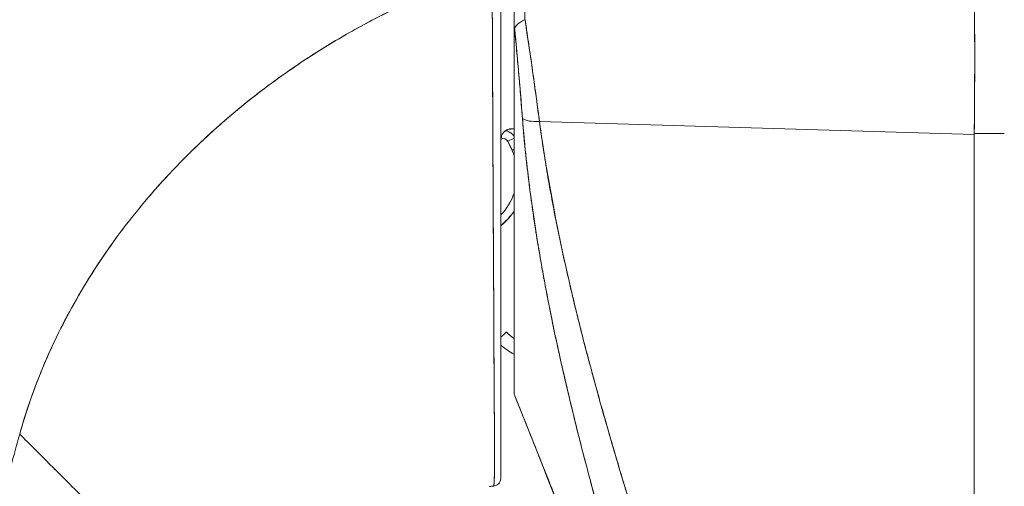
# Model space of a CAD drawing. Header units: inches. Extents: x 14 to 326, y 10 to 205.
# Tile 76 of 107: x 168.689 to 170.152, y 126.523 to 127.217. Entities that reach past the tile are written whole.
import ezdxf

# ---------------------------------------------------------------- set-up
doc = ezdxf.new("R2010")
doc.units = ezdxf.units.IN
doc.header["$LTSCALE"] = 20
doc.header["$MEASUREMENT"] = 0
doc.layers.add('Visible (ANSI)', color=7, linetype='Continuous', lineweight=5)
doc.layers.add('Visible Narrow (ANSI)', color=7, linetype='Continuous', lineweight=5)

msp = doc.modelspace()

# ---------------------------------------------------------------- linework, layer by layer
at = {"layer": 'Visible (ANSI)'}
for p, q in [((169.4235, 127.1916), (169.4235, 127.2966)), ((169.3913, 127.2047), (169.3913, 127.2047)), ((169.3913, 127.2029), (169.3913, 127.2029)), ((169.4235, 126.6601), (169.4235, 127.1906)), ((169.392, 127.0544), (169.392, 127.0544)), ((169.392, 127.0544), (169.392, 127.0544)), ((169.392, 127.0544), (169.392, 127.0544)), ((169.4169, 127.0541), (169.4202, 127.0541)), ((169.4202, 127.0541), (169.4169, 127.0541)), ((169.4612, 127.0654), (170.1072, 127.046)), ((170.1072, 127.046), (169.4612, 127.0654)), ((169.4629, 127.053), (169.4629, 127.0525)), ((169.4629, 127.0525), (169.4629, 127.053)), ((169.392, 127.0426), (169.392, 127.0426)), ((169.9669, 127.0502), (169.9669, 127.0502)), ((170.1072, 127.0473), (170.1519, 127.0473)), ((170.1072, 127.0473), (170.1072, 127.046)), ((170.1519, 127.0473), (170.1072, 127.0473)), ((170.1072, 125.6416), (170.1072, 127.046)), ((170.1072, 127.046), (170.1072, 125.6416)), ((169.3921, 127.0326), (169.3921, 127.0326)), ((169.3921, 127.0324), (169.3921, 127.0324)), ((169.3931, 126.8402), (169.3931, 126.8402)), ((169.4882, 126.7308), (169.4882, 126.7308)), ((169.4925, 126.7116), (169.4925, 126.7116)), ((169.4925, 126.7116), (169.4925, 126.7116)), ((169.4235, 126.6599), (169.4235, 126.6601))]:
    msp.add_line(p, q, dxfattribs=at)
for centre, radius, start, end in [((169.4072, 127.0322), 0.00787, 26.8435, 113.9159), ((169.4072, 127.032), 0.00787, 26.8435, 114.0861), ((169.3417, 126.9868), 0.0866, 19.0466, 24.3787), ((169.3417, 126.9866), 0.0866, 19.0466, 24.3787), ((169.3417, 126.9868), 0.0866, 315.888, 340.9534), ((169.3417, 126.9868), 0.0984, 309.1849, 326.2868), ((169.3417, 126.9868), 0.0984, 309.1847, 326.2865), ((169.3417, 126.9866), 0.0984, 309.1849, 326.2868), ((169.3417, 126.9866), 0.0984, 309.1847, 326.2865), ((169.4686, 126.8071), 0.0984, 228.88, 242.7651)]:
    msp.add_arc(centre, radius, start, end, dxfattribs=at)
for centre, major_axis, ratio, start_param, end_param in [((169.4235, 127.3543), (0, 0.7058), 0.00001, 4.479839, 4.63055), ((169.4431, 127.2967), (0.0006, 0.6986), 0.004765, 1.570927, 1.685765), ((170.0639, 127.2747), (-0.0074, 0.6885), 0.063001, 4.375, 4.712427), ((169.4666, 127.0784), (-0.033, -0.005), 0.370622, 0.328942, 1.348304), ((169.4666, 127.0784), (-0.033, -0.005), 0.370621, 0.328943, 1.348304), ((169.4272, 127.0544), (0.00992, 0.00001), 0.001733, 3.928802, 4.336983), ((169.4275, 127.0541), (0.0101, 0), 0.001694, 1.968555, 2.373956), ((169.4142, 127.0358), (-0.0105, -0.0053), 0.001136, 3.620545, 4.711819), ((169.4142, 127.0358), (0.0105, 0.0053), 0.001136, 0.478953, 1.570221), ((169.1086, 126.8811), (0.312, 0.1414), 0.999999, 0, 0.043019), ((169.1086, 126.8809), (0.3056, 0.1547), 1, 6.240166, 6.283185), ((169.4142, 127.0356), (-0.0105, -0.0053), 0.001136, 1.570221, 1.577885), ((169.4142, 127.0356), (0.0105, 0.0053), 0.001136, 4.711809, 4.719478), ((169.4206, 127.0225), (-0.0108, -0.0049), 0.00116, 4.431097, 4.711863), ((169.4206, 127.0225), (0.0108, 0.0049), 0.00116, 1.289504, 1.570271), ((169.4206, 127.0223), (-0.0108, -0.0049), 0.00116, 1.570271, 1.577263), ((169.4206, 127.0223), (0.0108, 0.0049), 0.00116, 4.711863, 4.718856), ((169.4708, 126.7826), (-0.0118, 0), 0.608665, 2.277454, 2.277539), ((169.4708, 126.7826), (0.0118, 0), 0.608665, 5.419052, 5.419136), ((169.4778, 126.7629), (-0.0092, -0.00741), 0.042264, 1.894691, 1.894805), ((169.4778, 126.7629), (0.0092, 0.00741), 0.042192, 5.036295, 5.036409), ((169.3977, 126.7387), (0.0142, 0.0137), 0.000917, 6.282301, 7.407034), ((169.4235, 126.6658), (0, 0.00584), 0.000029, 3.139648, 3.351196), ((169.4025, 126.5072), (-0.1273, -0.012), 0.13327, 4.772659, 4.820642)]:
    msp.add_ellipse(centre, major_axis=major_axis, ratio=ratio, start_param=start_param, end_param=end_param, dxfattribs=at)
for points, knots in [([(168.689, 126.6007), (168.6979, 126.6324), (168.7089, 126.6646), (168.7223, 126.697), (168.7357, 126.7295), (168.7515, 126.7621), (168.7698, 126.7947), (168.7881, 126.8274), (168.8089, 126.8599), (168.8324, 126.8921), (168.8559, 126.9242), (168.8821, 126.956), (168.911, 126.987), (168.9399, 127.018), (168.9716, 127.0482), (169.006, 127.0772), (169.0405, 127.1061), (169.0778, 127.1339), (169.1179, 127.1601), (169.1579, 127.1862), (169.2008, 127.2106), (169.2463, 127.2329), (169.2919, 127.2552), (169.3401, 127.2753), (169.3909, 127.2928)], [0, 0, 0, 0, 0.124948, 0.124948, 0.124948, 0.249955, 0.249955, 0.249955, 0.374963, 0.374963, 0.374963, 0.49997, 0.49997, 0.49997, 0.624978, 0.624978, 0.624978, 0.749985, 0.749985, 0.749985, 0.874993, 0.874993, 0.874993, 1, 1, 1, 1]), ([(169.3909, 127.2928), (169.3763, 127.2878), (169.3618, 127.2825), (169.3476, 127.277), (169.3223, 127.2673), (169.2976, 127.2569), (169.2736, 127.2459), (169.2497, 127.2349), (169.2264, 127.2232), (169.2039, 127.2111), (169.1813, 127.199), (169.1595, 127.1863), (169.1384, 127.1732), (169.1174, 127.16), (169.097, 127.1465), (169.0774, 127.1325), (169.0578, 127.1185), (169.0389, 127.1041), (169.0208, 127.0894), (169.0027, 127.0746), (168.9853, 127.0596), (168.9686, 127.0442), (168.952, 127.0289), (168.9361, 127.0133), (168.9209, 126.9974), (168.9057, 126.9816), (168.8912, 126.9656), (168.8775, 126.9493), (168.8638, 126.9331), (168.8508, 126.9168), (168.8384, 126.9003), (168.8261, 126.8838), (168.8145, 126.8672), (168.8036, 126.8505), (168.7927, 126.8338), (168.7825, 126.8171), (168.7729, 126.8003), (168.7634, 126.7835), (168.7545, 126.7668), (168.7462, 126.75), (168.738, 126.7332), (168.7304, 126.7165), (168.7234, 126.6998), (168.7165, 126.6831), (168.7102, 126.6665), (168.7044, 126.65), (168.6987, 126.6335), (168.6936, 126.617), (168.689, 126.6007)], [0, 0, 0, 0, 0.036069, 0.036069, 0.036069, 0.100331, 0.100331, 0.100331, 0.164593, 0.164593, 0.164593, 0.228855, 0.228855, 0.228855, 0.293118, 0.293118, 0.293118, 0.35738, 0.35738, 0.35738, 0.421642, 0.421642, 0.421642, 0.485904, 0.485904, 0.485904, 0.550166, 0.550166, 0.550166, 0.614429, 0.614429, 0.614429, 0.678691, 0.678691, 0.678691, 0.742953, 0.742953, 0.742953, 0.807215, 0.807215, 0.807215, 0.871477, 0.871477, 0.871477, 0.93574, 0.93574, 0.93574, 1, 1, 1, 1]), ([(169.3933, 126.5234), (169.3933, 126.5234), (169.3933, 126.5234), (169.3933, 126.5234), (169.3933, 126.5234), (169.3933, 126.5234), (169.3933, 126.5235), (169.3933, 126.5235), (169.3933, 126.5235), (169.3934, 126.5236), (169.3934, 126.5236), (169.3934, 126.5237), (169.3934, 126.5238), (169.3934, 126.5238), (169.3934, 126.5239), (169.3935, 126.524), (169.3935, 126.5241), (169.3935, 126.5243), (169.3935, 126.5244), (169.3935, 126.5245), (169.3936, 126.5247), (169.3936, 126.5248), (169.3936, 126.525), (169.3936, 126.5252), (169.3936, 126.5254), (169.3937, 126.5256), (169.3937, 126.5258), (169.3937, 126.5261), (169.3937, 126.5264), (169.3937, 126.5267), (169.3938, 126.527), (169.3938, 126.5273), (169.3938, 126.5277), (169.3938, 126.528), (169.3939, 126.5284), (169.3939, 126.5289), (169.3939, 126.5293), (169.3939, 126.5298), (169.394, 126.5304), (169.394, 126.5309), (169.394, 126.5316), (169.394, 126.5322), (169.3941, 126.5329), (169.3941, 126.5336), (169.3941, 126.5344), (169.3941, 126.5351), (169.3941, 126.5352), (169.3941, 126.5352), (169.3941, 126.5353), (169.3942, 126.5362), (169.3942, 126.5371), (169.3942, 126.5381), (169.3943, 126.5393), (169.3943, 126.5405), (169.3943, 126.5418), (169.3944, 126.543), (169.3944, 126.5444), (169.3944, 126.5458), (169.3944, 126.5471), (169.3945, 126.5485), (169.3945, 126.55), (169.3945, 126.5514), (169.3945, 126.5528), (169.3945, 126.5543), (169.3946, 126.5558), (169.3946, 126.5573), (169.3946, 126.5589), (169.3946, 126.5606), (169.3946, 126.5623), (169.3946, 126.564), (169.3946, 126.5644), (169.3946, 126.5647), (169.3946, 126.5651), (169.3946, 126.5667), (169.3946, 126.5683), (169.3946, 126.5699), (169.3946, 126.5722), (169.3946, 126.5745), (169.3946, 126.5769), (169.3946, 126.5796), (169.3945, 126.5824), (169.3945, 126.5853), (169.3945, 126.5886), (169.3945, 126.592), (169.3945, 126.5955), (169.3944, 126.5994), (169.3944, 126.6036), (169.3944, 126.6079), (169.3943, 126.611), (169.3943, 126.6143), (169.3943, 126.6176), (169.3943, 126.6194), (169.3943, 126.6211), (169.3943, 126.6229), (169.3942, 126.6285), (169.3942, 126.6344), (169.3941, 126.6405), (169.3941, 126.6464), (169.394, 126.6525), (169.394, 126.6588), (169.394, 126.6648), (169.3939, 126.6711), (169.3939, 126.6775), (169.3939, 126.6835), (169.3938, 126.6896), (169.3938, 126.6959), (169.3938, 126.6961), (169.3938, 126.6964), (169.3938, 126.6967), (169.3937, 126.7033), (169.3937, 126.71), (169.3937, 126.7168), (169.3936, 126.7238), (169.3936, 126.7309), (169.3936, 126.7381), (169.3935, 126.7458), (169.3935, 126.7537), (169.3935, 126.7617), (169.3934, 126.7704), (169.3934, 126.7794), (169.3933, 126.7886), (169.3933, 126.7891), (169.3933, 126.7897), (169.3933, 126.7902), (169.3933, 126.7999), (169.3932, 126.8099), (169.3932, 126.8201), (169.3931, 126.8314), (169.3931, 126.843), (169.393, 126.8549), (169.3929, 126.8666), (169.3929, 126.8785), (169.3928, 126.8906), (169.3928, 126.8938), (169.3928, 126.8971), (169.3927, 126.9003), (169.3927, 126.9091), (169.3926, 126.9179), (169.3926, 126.9269), (169.3925, 126.9389), (169.3925, 126.9511), (169.3924, 126.9634), (169.3923, 126.9754), (169.3923, 126.9876), (169.3922, 126.9999), (169.3922, 127.0077), (169.3921, 127.0156), (169.3921, 127.0236), (169.3921, 127.0277), (169.3921, 127.0318), (169.392, 127.0359), (169.392, 127.0475), (169.3919, 127.0593), (169.3919, 127.0711), (169.3918, 127.0817), (169.3918, 127.0924), (169.3917, 127.1032), (169.3917, 127.1133), (169.3916, 127.1233), (169.3916, 127.1335), (169.3916, 127.1409), (169.3915, 127.1483), (169.3915, 127.1558), (169.3915, 127.1586), (169.3915, 127.1614), (169.3915, 127.1642), (169.3914, 127.1746), (169.3914, 127.1851), (169.3913, 127.1957), (169.3913, 127.2064), (169.3912, 127.2172), (169.3912, 127.2281), (169.3911, 127.2391), (169.3911, 127.2502), (169.3911, 127.2613), (169.391, 127.2718), (169.391, 127.2823), (169.3909, 127.2928)], [0, 0, 0, 0, 0.001151, 0.001151, 0.001151, 0.005723, 0.005723, 0.005723, 0.010767, 0.010767, 0.010767, 0.016245, 0.016245, 0.016245, 0.022121, 0.022121, 0.022121, 0.028371, 0.028371, 0.028371, 0.034987, 0.034987, 0.034987, 0.042027, 0.042027, 0.042027, 0.049583, 0.049583, 0.049583, 0.057751, 0.057751, 0.057751, 0.066634, 0.066634, 0.066634, 0.076346, 0.076346, 0.076346, 0.087013, 0.087013, 0.087013, 0.098782, 0.098782, 0.098782, 0.111111, 0.111111, 0.111111, 0.111737, 0.111737, 0.111737, 0.126138, 0.126138, 0.126138, 0.142591, 0.142591, 0.142591, 0.159253, 0.159253, 0.159253, 0.174874, 0.174874, 0.174874, 0.189779, 0.189779, 0.189779, 0.204393, 0.204393, 0.204393, 0.219283, 0.219283, 0.219283, 0.222222, 0.222222, 0.222222, 0.235096, 0.235096, 0.235096, 0.252451, 0.252451, 0.252451, 0.271705, 0.271705, 0.271705, 0.292989, 0.292989, 0.292989, 0.316373, 0.316373, 0.316373, 0.333333, 0.333333, 0.333333, 0.341916, 0.341916, 0.341916, 0.369201, 0.369201, 0.369201, 0.395367, 0.395367, 0.395367, 0.420628, 0.420628, 0.420628, 0.444444, 0.444444, 0.444444, 0.445546, 0.445546, 0.445546, 0.470606, 0.470606, 0.470606, 0.496367, 0.496367, 0.496367, 0.523782, 0.523782, 0.523782, 0.553815, 0.553815, 0.553815, 0.555556, 0.555556, 0.555556, 0.58732, 0.58732, 0.58732, 0.622696, 0.622696, 0.622696, 0.657487, 0.657487, 0.657487, 0.666667, 0.666667, 0.666667, 0.691561, 0.691561, 0.691561, 0.724813, 0.724813, 0.724813, 0.757131, 0.757131, 0.757131, 0.777778, 0.777778, 0.777778, 0.7884, 0.7884, 0.7884, 0.818359, 0.818359, 0.818359, 0.845378, 0.845378, 0.845378, 0.870503, 0.870503, 0.870503, 0.888889, 0.888889, 0.888889, 0.895775, 0.895775, 0.895775, 0.921481, 0.921481, 0.921481, 0.94778, 0.94778, 0.94778, 0.974657, 0.974657, 0.974657, 1, 1, 1, 1]), ([(169.3909, 127.2928), (169.391, 127.2741), (169.3911, 127.2536), (169.3912, 127.2322), (169.3912, 127.2192), (169.3913, 127.2058), (169.3913, 127.1923), (169.3914, 127.1823), (169.3914, 127.1723), (169.3915, 127.1621), (169.3916, 127.1373), (169.3917, 127.1118), (169.3918, 127.0852), (169.3918, 127.0836), (169.3918, 127.0819), (169.3918, 127.0803), (169.3919, 127.0557), (169.3921, 127.0301), (169.3922, 127.0044), (169.3923, 126.9891), (169.3924, 126.9736), (169.3924, 126.9583), (169.3925, 126.9465), (169.3926, 126.9347), (169.3926, 126.9232), (169.3928, 126.8954), (169.3929, 126.8688), (169.393, 126.8446), (169.393, 126.8438), (169.3931, 126.8431), (169.3931, 126.8423), (169.3932, 126.8161), (169.3933, 126.7929), (169.3934, 126.7717), (169.3935, 126.7647), (169.3935, 126.7579), (169.3935, 126.7514), (169.3936, 126.7469), (169.3936, 126.7425), (169.3936, 126.7382), (169.3937, 126.7271), (169.3937, 126.7167), (169.3937, 126.7069), (169.3938, 126.698), (169.3938, 126.6896), (169.3939, 126.6817), (169.3939, 126.6805), (169.3939, 126.6793), (169.3939, 126.6781), (169.3939, 126.6688), (169.394, 126.6601), (169.394, 126.6519), (169.3941, 126.6436), (169.3941, 126.6358), (169.3942, 126.6284), (169.3943, 126.6212), (169.3943, 126.6144), (169.3944, 126.6081), (169.3944, 126.6017), (169.3945, 126.5958), (169.3945, 126.5903), (169.3945, 126.5897), (169.3945, 126.5892), (169.3945, 126.5886), (169.3945, 126.5837), (169.3946, 126.5792), (169.3946, 126.5751), (169.3946, 126.5704), (169.3946, 126.5661), (169.3946, 126.5623), (169.3946, 126.5616), (169.3946, 126.561), (169.3946, 126.5604), (169.3946, 126.5572), (169.3945, 126.5543), (169.3945, 126.5517), (169.3945, 126.5485), (169.3944, 126.5457), (169.3944, 126.5432), (169.3943, 126.5428), (169.3943, 126.5424), (169.3943, 126.5421), (169.3943, 126.54), (169.3942, 126.5382), (169.3942, 126.5365), (169.3941, 126.5346), (169.3941, 126.533), (169.394, 126.5315), (169.394, 126.5314), (169.394, 126.5312), (169.394, 126.5311), (169.3939, 126.5299), (169.3939, 126.5289), (169.3938, 126.528), (169.3938, 126.5271), (169.3937, 126.5263), (169.3937, 126.5256), (169.3937, 126.5255), (169.3936, 126.5254), (169.3936, 126.5253), (169.3936, 126.5249), (169.3936, 126.5245), (169.3935, 126.5242), (169.3934, 126.5237), (169.3933, 126.5235), (169.3933, 126.5234)], [0, 0, 0, 0, 0.047854, 0.047854, 0.047854, 0.076923, 0.076923, 0.076923, 0.098317, 0.098317, 0.098317, 0.150638, 0.150638, 0.150638, 0.153846, 0.153846, 0.153846, 0.201981, 0.201981, 0.201981, 0.230769, 0.230769, 0.230769, 0.252949, 0.252949, 0.252949, 0.30603, 0.30603, 0.30603, 0.307692, 0.307692, 0.307692, 0.365502, 0.365502, 0.365502, 0.384615, 0.384615, 0.384615, 0.39773, 0.39773, 0.39773, 0.431314, 0.431314, 0.431314, 0.461538, 0.461538, 0.461538, 0.466158, 0.466158, 0.466158, 0.501916, 0.501916, 0.501916, 0.538462, 0.538462, 0.538462, 0.574651, 0.574651, 0.574651, 0.611561, 0.611561, 0.611561, 0.615385, 0.615385, 0.615385, 0.648773, 0.648773, 0.648773, 0.686243, 0.686243, 0.686243, 0.692308, 0.692308, 0.692308, 0.724334, 0.724334, 0.724334, 0.763312, 0.763312, 0.763312, 0.769231, 0.769231, 0.769231, 0.802735, 0.802735, 0.802735, 0.841808, 0.841808, 0.841808, 0.846154, 0.846154, 0.846154, 0.879927, 0.879927, 0.879927, 0.915771, 0.915771, 0.915771, 0.923077, 0.923077, 0.923077, 0.948388, 0.948388, 0.948388, 1, 1, 1, 1]), ([(169.4039, 127.2929), (169.4039, 127.2093), (169.4039, 127.1247), (169.4039, 127.0335), (169.4039, 127.0215), (169.4039, 127.0096)], [0, 0, 0, 0, 0.6369288, 0.6369288, 0.7343794, 0.7343794, 0.7343794, 0.7343794]), ([(170.1072, 127.2752), (170.1075, 127.2494), (170.1077, 127.2236), (170.1078, 127.1979), (170.1079, 127.1723), (170.1079, 127.1468), (170.1078, 127.1217), (170.1077, 127.0965), (170.1075, 127.0717), (170.1072, 127.0473)], [0, 0, 0, 0, 0.333333, 0.333333, 0.333333, 0.666667, 0.666667, 0.666667, 1, 1, 1, 1]), ([(169.4243, 127.2031), (169.4249, 127.2052), (169.426, 127.207), (169.4275, 127.2086), (169.4289, 127.2102), (169.4308, 127.2115), (169.4329, 127.2128), (169.435, 127.2141), (169.4374, 127.2154), (169.4398, 127.2165)], [0, 0, 0, 0, 0.333333, 0.333333, 0.333333, 0.666667, 0.666667, 0.666667, 1, 1, 1, 1]), ([(169.4398, 127.2165), (169.4374, 127.2154), (169.435, 127.2141), (169.4329, 127.2128), (169.4307, 127.2115), (169.4289, 127.2102), (169.4274, 127.2086), (169.4268, 127.2079), (169.4262, 127.2071), (169.4257, 127.2063), (169.4251, 127.2053), (169.4246, 127.2042), (169.4243, 127.2031)], [0, 0, 0, 0, 0.333333, 0.333333, 0.333333, 0.666667, 0.666667, 0.666667, 0.817044, 0.817044, 0.817044, 1, 1, 1, 1]), ([(169.4398, 127.2165), (169.4406, 127.2113), (169.4414, 127.206), (169.4422, 127.2008), (169.4439, 127.1892), (169.4456, 127.1778), (169.4473, 127.1663), (169.4474, 127.166), (169.4474, 127.1656), (169.4475, 127.1653), (169.4491, 127.1542), (169.4506, 127.1432), (169.4522, 127.1322), (169.453, 127.1264), (169.4538, 127.1206), (169.4546, 127.1148), (169.4553, 127.1094), (169.4561, 127.1039), (169.4568, 127.0985), (169.4583, 127.0874), (169.4597, 127.0763), (169.4612, 127.0654)], [0, 0, 0, 0, 0.10182, 0.10182, 0.10182, 0.326366, 0.326366, 0.326366, 0.333333, 0.333333, 0.333333, 0.550921, 0.550921, 0.550921, 0.666667, 0.666667, 0.666667, 0.775448, 0.775448, 0.775448, 1, 1, 1, 1]), ([(169.4612, 127.0654), (169.4591, 127.0816), (169.4569, 127.0981), (169.4546, 127.1148), (169.4523, 127.1314), (169.4499, 127.1483), (169.4475, 127.1653), (169.445, 127.1822), (169.4424, 127.1993), (169.4398, 127.2165)], [0, 0, 0, 0, 0.333333, 0.333333, 0.333333, 0.666667, 0.666667, 0.666667, 1, 1, 1, 1]), ([(169.4243, 127.2031), (169.4241, 127.2021), (169.4239, 127.2009), (169.4238, 127.1996), (169.4237, 127.1983), (169.4236, 127.1968), (169.4236, 127.1953), (169.4236, 127.1938), (169.4235, 127.1922), (169.4235, 127.1906)], [0, 0, 0, 0, 0.333333, 0.333333, 0.333333, 0.666667, 0.666667, 0.666667, 1, 1, 1, 1]), ([(169.4243, 127.2031), (169.424, 127.2021), (169.4239, 127.2009), (169.4238, 127.1996), (169.4237, 127.1983), (169.4236, 127.1968), (169.4236, 127.1953), (169.4236, 127.1938), (169.4235, 127.1922), (169.4235, 127.1906)], [0, 0, 0, 0, 0.333333, 0.333333, 0.333333, 0.666667, 0.666667, 0.666667, 1, 1, 1, 1]), ([(169.436, 127.0698), (169.4349, 127.084), (169.4337, 127.0985), (169.4325, 127.1131), (169.4312, 127.1278), (169.4299, 127.1426), (169.4286, 127.1576), (169.4272, 127.1727), (169.4258, 127.1878), (169.4243, 127.2031)], [0, 0, 0, 0, 0.333333, 0.333333, 0.333333, 0.666667, 0.666667, 0.666667, 1, 1, 1, 1]), ([(169.436, 127.0698), (169.4352, 127.0802), (169.4343, 127.0908), (169.4335, 127.1015), (169.4326, 127.1122), (169.4317, 127.123), (169.4307, 127.1339), (169.4297, 127.1449), (169.4287, 127.1559), (169.4277, 127.1669), (169.4267, 127.1781), (169.4256, 127.1893), (169.4245, 127.2005), (169.4245, 127.2014), (169.4244, 127.2022), (169.4243, 127.2031)], [0, 0, 0, 0, 0.243497, 0.243497, 0.243497, 0.488085, 0.488085, 0.488085, 0.733901, 0.733901, 0.733901, 0.981098, 0.981098, 0.981098, 1, 1, 1, 1]), ([(169.4235, 127.1906), (169.4235, 127.1451), (169.4235, 127.1018), (169.4235, 127.0605), (169.4235, 127.0192), (169.4235, 126.9799), (169.4235, 126.9433), (169.4235, 126.9067), (169.4235, 126.8729), (169.4235, 126.8422), (169.4235, 126.8116), (169.4235, 126.784), (169.4235, 126.76), (169.4235, 126.7359), (169.4235, 126.7154), (169.4235, 126.6987), (169.4235, 126.682), (169.4235, 126.6692), (169.4235, 126.6601)], [0, 0, 0, 0, 0.1666667, 0.1666667, 0.1666667, 0.3333333, 0.3333333, 0.3333333, 0.5, 0.5, 0.5, 0.6666667, 0.6666667, 0.6666667, 0.8333333, 0.8333333, 0.8333333, 0.9999758, 0.9999758, 0.9999758, 0.9999758]), ([(169.7513, 125.8196), (169.7287, 125.8917), (169.7073, 125.9596), (169.6875, 126.0231), (169.6676, 126.0866), (169.6492, 126.1458), (169.6323, 126.2014), (169.6153, 126.257), (169.5997, 126.3091), (169.5853, 126.3584), (169.5709, 126.4076), (169.5578, 126.4541), (169.5457, 126.4985), (169.5336, 126.5429), (169.5226, 126.5853), (169.5126, 126.626), (169.5025, 126.6668), (169.4935, 126.706), (169.4853, 126.7441), (169.4772, 126.7823), (169.47, 126.8193), (169.4636, 126.8557), (169.4572, 126.8921), (169.4517, 126.9279), (169.4471, 126.9634), (169.4425, 126.9989), (169.4388, 127.0342), (169.436, 127.0698)], [0, 0, 0, 0, 0.111111, 0.111111, 0.111111, 0.222222, 0.222222, 0.222222, 0.333333, 0.333333, 0.333333, 0.444444, 0.444444, 0.444444, 0.555556, 0.555556, 0.555556, 0.666667, 0.666667, 0.666667, 0.777778, 0.777778, 0.777778, 0.888889, 0.888889, 0.888889, 1, 1, 1, 1]), ([(169.7513, 125.8196), (169.7437, 125.844), (169.7361, 125.8681), (169.7286, 125.8919), (169.7214, 125.915), (169.7142, 125.9379), (169.7071, 125.9605), (169.7002, 125.9825), (169.6933, 126.0043), (169.6866, 126.0259), (169.68, 126.0469), (169.6735, 126.0677), (169.6671, 126.0884), (169.6609, 126.1085), (169.6547, 126.1284), (169.6486, 126.1481), (169.6449, 126.1601), (169.6413, 126.172), (169.6376, 126.1839), (169.6354, 126.1911), (169.6332, 126.1983), (169.631, 126.2054), (169.6254, 126.2239), (169.6198, 126.2422), (169.6144, 126.2604), (169.609, 126.2782), (169.6037, 126.2959), (169.5985, 126.3134), (169.5934, 126.3306), (169.5884, 126.3476), (169.5835, 126.3645), (169.5787, 126.3811), (169.5739, 126.3976), (169.5693, 126.4139), (169.5647, 126.43), (169.5602, 126.4459), (169.5558, 126.4618), (169.5515, 126.4774), (169.5472, 126.4928), (169.5431, 126.5082), (169.5427, 126.5097), (169.5423, 126.5112), (169.5419, 126.5126), (169.5382, 126.5263), (169.5346, 126.5399), (169.5311, 126.5533), (169.5272, 126.5681), (169.5234, 126.5828), (169.5197, 126.5973), (169.5161, 126.6118), (169.5125, 126.6261), (169.5091, 126.6403), (169.5057, 126.6544), (169.5023, 126.6684), (169.4991, 126.6823), (169.4959, 126.6962), (169.4928, 126.7099), (169.4898, 126.7235), (169.4868, 126.7371), (169.4839, 126.7506), (169.4812, 126.764), (169.4784, 126.7774), (169.4757, 126.7906), (169.4732, 126.8038), (169.4729, 126.805), (169.4727, 126.8063), (169.4724, 126.8076), (169.4701, 126.8195), (169.4679, 126.8313), (169.4658, 126.843), (169.4635, 126.856), (169.4613, 126.869), (169.4592, 126.8818), (169.457, 126.8946), (169.455, 126.9074), (169.4531, 126.92), (169.4512, 126.9328), (169.4495, 126.9454), (169.4478, 126.9579), (169.4461, 126.9706), (169.4446, 126.9831), (169.4432, 126.9955), (169.4417, 127.0081), (169.4404, 127.0205), (169.4392, 127.0328), (169.438, 127.0452), (169.437, 127.0576), (169.436, 127.0698)], [0, 0, 0, 0, 0.047674, 0.047674, 0.047674, 0.093754, 0.093754, 0.093754, 0.138483, 0.138483, 0.138483, 0.181962, 0.181962, 0.181962, 0.224293, 0.224293, 0.224293, 0.25, 0.25, 0.25, 0.265575, 0.265575, 0.265575, 0.305906, 0.305906, 0.305906, 0.345378, 0.345378, 0.345378, 0.384081, 0.384081, 0.384081, 0.422102, 0.422102, 0.422102, 0.459526, 0.459526, 0.459526, 0.496435, 0.496435, 0.496435, 0.5, 0.5, 0.5, 0.53291, 0.53291, 0.53291, 0.569025, 0.569025, 0.569025, 0.604849, 0.604849, 0.604849, 0.640453, 0.640453, 0.640453, 0.675905, 0.675905, 0.675905, 0.711275, 0.711275, 0.711275, 0.746632, 0.746632, 0.746632, 0.75, 0.75, 0.75, 0.782043, 0.782043, 0.782043, 0.817582, 0.817582, 0.817582, 0.853329, 0.853329, 0.853329, 0.889364, 0.889364, 0.889364, 0.925766, 0.925766, 0.925766, 0.962618, 0.962618, 0.962618, 1, 1, 1, 1]), ([(169.4046, 127.0426), (169.405, 127.0443), (169.4057, 127.0458), (169.4066, 127.0473), (169.4075, 127.0487), (169.4087, 127.05), (169.4101, 127.0511), (169.4114, 127.0522), (169.413, 127.053), (169.4147, 127.0535), (169.4164, 127.0541), (169.4182, 127.0544), (169.4202, 127.0544)], [0, 0, 0, 0, 0.25, 0.25, 0.25, 0.5, 0.5, 0.5, 0.75, 0.75, 0.75, 1, 1, 1, 1]), ([(169.4202, 127.0544), (169.4182, 127.0544), (169.4164, 127.0541), (169.4147, 127.0535), (169.413, 127.053), (169.4114, 127.0522), (169.41, 127.0511), (169.4087, 127.05), (169.4075, 127.0487), (169.4066, 127.0473), (169.4057, 127.0458), (169.405, 127.0442), (169.4046, 127.0426)], [0, 0, 0, 0, 0.25, 0.25, 0.25, 0.5, 0.5, 0.5, 0.75, 0.75, 0.75, 1, 1, 1, 1]), ([(169.4111, 127.0515), (169.4122, 127.0522), (169.4134, 127.0528), (169.4147, 127.0532), (169.4164, 127.0538), (169.4182, 127.0541), (169.4202, 127.0541)], [0.5612516, 0.5612516, 0.5612516, 0.5612516, 0.75, 0.75, 0.75, 1, 1, 1, 1]), ([(169.4202, 127.0541), (169.4182, 127.0541), (169.4164, 127.0538), (169.4147, 127.0533), (169.4134, 127.0528), (169.4122, 127.0522), (169.4111, 127.0515)], [0, 0, 0, 0, 0.25, 0.25, 0.25, 0.4399091, 0.4399091, 0.4399091, 0.4399091]), ([(169.4202, 127.0544), (169.4205, 127.0544), (169.4208, 127.0544), (169.4212, 127.0544), (169.4215, 127.0544), (169.4219, 127.0544), (169.4223, 127.0544), (169.4227, 127.0544), (169.4231, 127.0544), (169.4235, 127.0544)], [0, 0, 0, 0, 0.333333, 0.333333, 0.333333, 0.666667, 0.666667, 0.666667, 1, 1, 1, 1]), ([(169.4235, 127.0541), (169.4231, 127.0541), (169.4227, 127.0541), (169.4223, 127.0541), (169.422, 127.0541), (169.4216, 127.0541), (169.4212, 127.0541), (169.4209, 127.0541), (169.4205, 127.0541), (169.4202, 127.0541)], [0, 0, 0, 0, 0.333333, 0.333333, 0.333333, 0.666667, 0.666667, 0.666667, 1, 1, 1, 1]), ([(169.8121, 125.819), (169.7719, 125.9437), (169.7339, 126.0631), (169.6973, 126.1771), (169.6607, 126.291), (169.6255, 126.3995), (169.5939, 126.5032), (169.5623, 126.6069), (169.5343, 126.7057), (169.5119, 126.7995), (169.4896, 126.8932), (169.4729, 126.9818), (169.4612, 127.0654)], [0, 0, 0, 0, 0.25, 0.25, 0.25, 0.5, 0.5, 0.5, 0.75, 0.75, 0.75, 1, 1, 1, 1]), ([(169.4612, 127.0654), (169.4628, 127.0531), (169.4646, 127.0408), (169.4664, 127.0285), (169.4683, 127.0161), (169.4703, 127.0038), (169.4723, 126.9914), (169.4744, 126.9789), (169.4766, 126.9665), (169.4789, 126.9541), (169.4812, 126.9415), (169.4836, 126.9289), (169.4861, 126.9164), (169.4887, 126.9037), (169.4913, 126.8911), (169.494, 126.8784), (169.4967, 126.8656), (169.4995, 126.8528), (169.5025, 126.84), (169.5054, 126.827), (169.5084, 126.814), (169.5116, 126.801), (169.5147, 126.7879), (169.518, 126.7747), (169.5213, 126.7615), (169.5246, 126.7481), (169.5281, 126.7348), (169.5316, 126.7214), (169.5352, 126.7077), (169.5388, 126.6941), (169.5425, 126.6805), (169.5463, 126.6666), (169.5502, 126.6526), (169.5541, 126.6387), (169.5581, 126.6245), (169.5622, 126.6103), (169.5663, 126.5961), (169.5705, 126.5815), (169.5748, 126.5669), (169.5791, 126.5523), (169.5836, 126.5373), (169.5881, 126.5224), (169.5926, 126.5074), (169.5973, 126.492), (169.602, 126.4766), (169.6068, 126.4612), (169.6091, 126.4538), (169.6113, 126.4464), (169.6136, 126.4391), (169.6163, 126.4305), (169.6189, 126.422), (169.6216, 126.4135), (169.6268, 126.3971), (169.6319, 126.3807), (169.6371, 126.3643), (169.6425, 126.3473), (169.6479, 126.3303), (169.6534, 126.3133), (169.659, 126.2956), (169.6647, 126.278), (169.6704, 126.2604), (169.6763, 126.242), (169.6822, 126.2237), (169.6881, 126.2054), (169.6943, 126.1863), (169.7005, 126.1672), (169.7067, 126.1481), (169.7131, 126.1282), (169.7196, 126.1083), (169.726, 126.0883), (169.7327, 126.0675), (169.7395, 126.0467), (169.7462, 126.0258), (169.7532, 126.004), (169.7602, 125.9822), (169.7672, 125.9603), (169.7746, 125.9374), (169.7819, 125.9145), (169.7892, 125.8916), (169.7969, 125.8674), (169.8045, 125.8432), (169.8121, 125.819)], [0, 0, 0, 0, 0.029086, 0.029086, 0.029086, 0.058387, 0.058387, 0.058387, 0.087935, 0.087935, 0.087935, 0.117777, 0.117777, 0.117777, 0.147957, 0.147957, 0.147957, 0.178529, 0.178529, 0.178529, 0.20955, 0.20955, 0.20955, 0.24108, 0.24108, 0.24108, 0.273185, 0.273185, 0.273185, 0.305936, 0.305936, 0.305936, 0.339407, 0.339407, 0.339407, 0.37368, 0.37368, 0.37368, 0.408841, 0.408841, 0.408841, 0.44498, 0.44498, 0.44498, 0.482193, 0.482193, 0.482193, 0.5, 0.5, 0.5, 0.520588, 0.520588, 0.520588, 0.560289, 0.560289, 0.560289, 0.60142, 0.60142, 0.60142, 0.644109, 0.644109, 0.644109, 0.688496, 0.688496, 0.688496, 0.734731, 0.734731, 0.734731, 0.782977, 0.782977, 0.782977, 0.833414, 0.833414, 0.833414, 0.886232, 0.886232, 0.886232, 0.941632, 0.941632, 0.941632, 1, 1, 1, 1]), ([(169.4039, 127.0372), (169.4039, 127.0378), (169.4039, 127.0384), (169.4039, 127.039), (169.404, 127.0396), (169.4041, 127.0402), (169.4042, 127.0408), (169.4043, 127.0414), (169.4044, 127.042), (169.4046, 127.0426)], [0, 0, 0, 0, 0.333333, 0.333333, 0.333333, 0.666667, 0.666667, 0.666667, 1, 1, 1, 1]), ([(169.404, 127.0393), (169.404, 127.0391), (169.404, 127.0389), (169.4039, 127.0387), (169.4039, 127.0381), (169.4039, 127.0375), (169.4039, 127.0369)], [0.5714209, 0.5714209, 0.5714209, 0.5714209, 0.6666667, 0.6666667, 0.6666667, 1, 1, 1, 1]), ([(169.4235, 127.0432), (169.4228, 127.0443), (169.422, 127.0453), (169.4196, 127.0477), (169.4178, 127.0489), (169.4143, 127.0507), (169.4125, 127.0513), (169.4107, 127.0516)], [3.7299322, 3.7299322, 3.7299322, 3.7299322, 3.9300998, 3.9300998, 4.2500998, 4.2500998, 4.5309489, 4.5309489, 4.5309489, 4.5309489]), ([(170.1072, 127.0473), (170.1072, 127.0471), (170.1072, 127.047), (170.1072, 127.0469), (170.1072, 127.0467), (170.1072, 127.0466), (170.1072, 127.0464), (170.1072, 127.0463), (170.1072, 127.0462), (170.1072, 127.046)], [0, 0, 0, 0, 0.333333, 0.333333, 0.333333, 0.666667, 0.666667, 0.666667, 1, 1, 1, 1]), ([(169.4039, 126.5351), (169.4039, 126.536), (169.4039, 126.5399), (169.4039, 126.5466), (169.4039, 126.5533), (169.4039, 126.5628), (169.4039, 126.5759), (169.4039, 126.589), (169.4039, 126.6057), (169.4039, 126.6275), (169.4039, 126.6492), (169.4039, 126.676), (169.4039, 126.7047), (169.4039, 126.7335), (169.4039, 126.7641), (169.4039, 126.7976), (169.4039, 126.8312), (169.4039, 126.8675), (169.4039, 126.9061), (169.4039, 126.9391), (169.4039, 126.9738), (169.4039, 127.0096)], [0, 0, 0, 0, 0.1111111, 0.1111111, 0.1111111, 0.2222222, 0.2222222, 0.2222222, 0.3333333, 0.3333333, 0.3333333, 0.4444444, 0.4444444, 0.4444444, 0.5555556, 0.5555556, 0.5555556, 0.6666667, 0.6666667, 0.6666667, 0.7619544, 0.7619544, 0.7619544, 0.7619544]), ([(169.4039, 127.0096), (169.4039, 127.0096), (169.4039, 127.0096), (169.4039, 127.0096), (169.4039, 127.0079), (169.4039, 127.0061), (169.4039, 127.0043), (169.4039, 126.9922), (169.4039, 126.9803), (169.4039, 126.9684), (169.4039, 126.9563), (169.4039, 126.9443), (169.4039, 126.9324), (169.4039, 126.9203), (169.4039, 126.9084), (169.4039, 126.8967), (169.4039, 126.8847), (169.4039, 126.873), (169.4039, 126.8615), (169.4039, 126.8498), (169.4039, 126.8384), (169.4039, 126.8272), (169.4039, 126.8166), (169.4039, 126.8063), (169.4039, 126.7962), (169.4039, 126.7871), (169.4039, 126.7783), (169.4039, 126.7697), (169.4039, 126.7686), (169.4039, 126.7674), (169.4039, 126.7663), (169.4039, 126.7596), (169.4039, 126.753), (169.4039, 126.7465), (169.4039, 126.7393), (169.4039, 126.7323), (169.4039, 126.7255), (169.4039, 126.7188), (169.4039, 126.7122), (169.4039, 126.7057), (169.4039, 126.6993), (169.4039, 126.6929), (169.4039, 126.6867), (169.4039, 126.6814), (169.4039, 126.6762), (169.4039, 126.6711), (169.4039, 126.6701), (169.4039, 126.6692), (169.4039, 126.6682), (169.4039, 126.662), (169.4039, 126.656), (169.4039, 126.6501), (169.4039, 126.6441), (169.4039, 126.6383), (169.4039, 126.6327), (169.4039, 126.6276), (169.4039, 126.6227), (169.4039, 126.618), (169.4039, 126.6138), (169.4039, 126.6097), (169.4039, 126.6058), (169.4039, 126.6027), (169.4039, 126.5998), (169.4039, 126.5969), (169.4039, 126.5965), (169.4039, 126.5962), (169.4039, 126.5958), (169.4039, 126.593), (169.4039, 126.5902), (169.4039, 126.5876), (169.4039, 126.5852), (169.4039, 126.5829), (169.4039, 126.5807), (169.4039, 126.5787), (169.4039, 126.5768), (169.4039, 126.575), (169.4039, 126.5732), (169.4039, 126.5716), (169.4039, 126.57), (169.4039, 126.5684), (169.4039, 126.5669), (169.4039, 126.5654), (169.4039, 126.564), (169.4039, 126.5625), (169.4039, 126.5612), (169.4039, 126.5598), (169.4039, 126.5584), (169.4039, 126.5571), (169.4039, 126.5557), (169.4039, 126.5544), (169.4039, 126.5532), (169.4039, 126.5519), (169.4039, 126.5507), (169.4039, 126.5496), (169.4039, 126.5486), (169.4039, 126.5477), (169.4039, 126.5468), (169.4039, 126.5459), (169.4039, 126.5452), (169.4039, 126.5444), (169.4039, 126.5438), (169.4039, 126.5431), (169.4039, 126.5425), (169.4039, 126.542), (169.4039, 126.5414), (169.4039, 126.5409), (169.4039, 126.5405), (169.4039, 126.5401), (169.4039, 126.5397), (169.4039, 126.5393), (169.4039, 126.5389), (169.4039, 126.5386), (169.4039, 126.5383), (169.4039, 126.538), (169.4039, 126.5378), (169.4039, 126.5375), (169.4039, 126.5373), (169.4039, 126.5371), (169.4039, 126.5369), (169.4039, 126.5367), (169.4039, 126.5365), (169.4039, 126.5364), (169.4039, 126.5362), (169.4039, 126.5361), (169.4039, 126.536), (169.4039, 126.5359), (169.4039, 126.5358), (169.4039, 126.5357), (169.4039, 126.5357), (169.4039, 126.5357), (169.4039, 126.5356), (169.4039, 126.5356), (169.4039, 126.5355), (169.4039, 126.5354), (169.4039, 126.5354), (169.4039, 126.5353), (169.4039, 126.5353), (169.4039, 126.5352), (169.4039, 126.5352), (169.4039, 126.5352), (169.4039, 126.5352), (169.4039, 126.5352), (169.4039, 126.5352), (169.4039, 126.5352), (169.4039, 126.5351)], [0.2499999, 0.2499999, 0.2499999, 0.2499999, 0.25, 0.25, 0.25, 0.2549255, 0.2549255, 0.2549255, 0.2886466, 0.2886466, 0.2886466, 0.3232651, 0.3232651, 0.3232651, 0.3586392, 0.3586392, 0.3586392, 0.3946298, 0.3946298, 0.3946298, 0.4310633, 0.4310633, 0.4310633, 0.4653877, 0.4653877, 0.4653877, 0.4960216, 0.4960216, 0.4960216, 0.5, 0.5, 0.5, 0.5240053, 0.5240053, 0.5240053, 0.5504405, 0.5504405, 0.5504405, 0.5764068, 0.5764068, 0.5764068, 0.6025315, 0.6025315, 0.6025315, 0.625, 0.625, 0.625, 0.6291238, 0.6291238, 0.6291238, 0.6564703, 0.6564703, 0.6564703, 0.6844253, 0.6844253, 0.6844253, 0.7097794, 0.7097794, 0.7097794, 0.7322653, 0.7322653, 0.7322653, 0.75, 0.75, 0.75, 0.75219, 0.75219, 0.75219, 0.7698047, 0.7698047, 0.7698047, 0.7853745, 0.7853745, 0.7853745, 0.7993326, 0.7993326, 0.7993326, 0.8123069, 0.8123069, 0.8123069, 0.8249379, 0.8249379, 0.8249379, 0.8377754, 0.8377754, 0.8377754, 0.8512471, 0.8512471, 0.8512471, 0.8657148, 0.8657148, 0.8657148, 0.8801837, 0.8801837, 0.8801837, 0.8930622, 0.8930622, 0.8930622, 0.904853, 0.904853, 0.904853, 0.9157268, 0.9157268, 0.9157268, 0.9257081, 0.9257081, 0.9257081, 0.9348937, 0.9348937, 0.9348937, 0.9433732, 0.9433732, 0.9433732, 0.951232, 0.951232, 0.951232, 0.9585522, 0.9585522, 0.9585522, 0.9654142, 0.9654142, 0.9654142, 0.9718974, 0.9718974, 0.9718974, 0.9780507, 0.9780507, 0.9780507, 0.9792403, 0.9792403, 0.9792403, 0.9838615, 0.9838615, 0.9838615, 0.9892988, 0.9892988, 0.9892988, 0.9943233, 0.9943233, 0.9943233, 0.9988915, 0.9988915, 0.9988915, 1, 1, 1, 1]), ([(169.4039, 126.9103), (169.4078, 126.9135), (169.4114, 126.917), (169.418, 126.9242), (169.4209, 126.928), (169.4235, 126.932)], [2.2546977, 2.2546977, 2.2546977, 2.2546977, 2.4082084, 2.4082084, 2.5531807, 2.5531807, 2.5531807, 2.5531807]), ([(169.4039, 126.733), (169.4068, 126.7304), (169.4099, 126.728), (169.4132, 126.7258), (169.4165, 126.7235), (169.42, 126.7214), (169.4235, 126.7196)], [0.0831444, 0.0831444, 0.0831444, 0.0831444, 0.2, 0.2, 0.2, 0.3198402, 0.3198402, 0.3198402, 0.3198402]), ([(169.4235, 126.6601), (169.4323, 126.6383), (169.4411, 126.6165), (169.4498, 126.5947), (169.4642, 126.5586), (169.4785, 126.5224), (169.4928, 126.4862), (169.5084, 126.4464), (169.5239, 126.4065), (169.5392, 126.3666), (169.5561, 126.3228), (169.5727, 126.279), (169.5892, 126.2351), (169.6058, 126.1909), (169.6222, 126.1467), (169.6384, 126.1023)], [0, 0, 0, 0, 0.117776, 0.117776, 0.117776, 0.3131, 0.3131, 0.3131, 0.52777, 0.52777, 0.52777, 0.763163, 0.763163, 0.763163, 1, 1, 1, 1]), ([(169.4235, 126.6601), (169.4457, 126.6051), (169.4685, 126.5479), (169.4919, 126.4883), (169.5153, 126.4288), (169.5392, 126.3669), (169.5637, 126.3026), (169.5881, 126.2383), (169.613, 126.1716), (169.6384, 126.1023)], [0, 0, 0, 0, 0.333333, 0.333333, 0.333333, 0.666667, 0.666667, 0.666667, 1, 1, 1, 1]), ([(168.5167, 125.8753), (168.5262, 125.9023), (168.5347, 125.9296), (168.5426, 125.9573), (168.5506, 125.9851), (168.5579, 126.0133), (168.5648, 126.0419), (168.5716, 126.0706), (168.5781, 126.0997), (168.5844, 126.1293), (168.5907, 126.1589), (168.5968, 126.189), (168.603, 126.2195), (168.6091, 126.25), (168.6153, 126.2809), (168.6216, 126.3122), (168.628, 126.3435), (168.6346, 126.3752), (168.6415, 126.4071), (168.6485, 126.439), (168.6558, 126.4712), (168.6637, 126.5035), (168.6715, 126.5359), (168.6799, 126.5683), (168.689, 126.6007)], [0, 0, 0, 0, 0.125006, 0.125006, 0.125006, 0.250011, 0.250011, 0.250011, 0.375017, 0.375017, 0.375017, 0.500022, 0.500022, 0.500022, 0.625028, 0.625028, 0.625028, 0.750033, 0.750033, 0.750033, 0.875039, 0.875039, 0.875039, 1, 1, 1, 1]), ([(168.9445, 126.3449), (168.9439, 126.3456), (168.9433, 126.3462), (168.9426, 126.3468), (168.9406, 126.3488), (168.9385, 126.3509), (168.9363, 126.3531), (168.9341, 126.3554), (168.9317, 126.3577), (168.9293, 126.3602), (168.9268, 126.3627), (168.9242, 126.3653), (168.9215, 126.368), (168.9205, 126.369), (168.9194, 126.3701), (168.9183, 126.3711), (168.9138, 126.3757), (168.9089, 126.3806), (168.9038, 126.3857), (168.9007, 126.3888), (168.8974, 126.3921), (168.894, 126.3955), (168.8907, 126.3988), (168.8872, 126.4023), (168.8837, 126.4059), (168.8801, 126.4094), (168.8765, 126.4131), (168.8727, 126.4168), (168.869, 126.4205), (168.8652, 126.4244), (168.8613, 126.4283), (168.8551, 126.4345), (168.8486, 126.441), (168.8419, 126.4477), (168.8404, 126.4492), (168.8389, 126.4508), (168.8373, 126.4523), (168.8292, 126.4605), (168.8208, 126.4689), (168.8121, 126.4775), (168.8063, 126.4833), (168.8004, 126.4893), (168.7944, 126.4953), (168.7918, 126.4979), (168.7891, 126.5006), (168.7864, 126.5033), (168.778, 126.5117), (168.7694, 126.5203), (168.7607, 126.529), (168.7548, 126.535), (168.7488, 126.5409), (168.7427, 126.547), (168.7403, 126.5494), (168.7379, 126.5518), (168.7355, 126.5542), (168.7275, 126.5622), (168.7195, 126.5702), (168.7115, 126.5782), (168.7039, 126.5858), (168.6963, 126.5934), (168.689, 126.6007)], [0, 0, 0, 0, 0.014459, 0.014459, 0.014459, 0.059138, 0.059138, 0.059138, 0.104088, 0.104088, 0.104088, 0.149346, 0.149346, 0.149346, 0.166667, 0.166667, 0.166667, 0.24084, 0.24084, 0.24084, 0.286952, 0.286952, 0.286952, 0.333189, 0.333189, 0.333189, 0.379462, 0.379462, 0.379462, 0.425634, 0.425634, 0.425634, 0.5, 0.5, 0.5, 0.517058, 0.517058, 0.517058, 0.606463, 0.606463, 0.606463, 0.666667, 0.666667, 0.666667, 0.693307, 0.693307, 0.693307, 0.776792, 0.776792, 0.776792, 0.833333, 0.833333, 0.833333, 0.855634, 0.855634, 0.855634, 0.929684, 0.929684, 0.929684, 1, 1, 1, 1]), ([(168.689, 126.6007), (168.6963, 126.5934), (168.7039, 126.5858), (168.7115, 126.5782), (168.7195, 126.5702), (168.7275, 126.5622), (168.7355, 126.5542), (168.7379, 126.5518), (168.7403, 126.5494), (168.7427, 126.5471), (168.7487, 126.541), (168.7547, 126.535), (168.7607, 126.529), (168.7694, 126.5203), (168.778, 126.5117), (168.7864, 126.5033), (168.7891, 126.5006), (168.7918, 126.4979), (168.7944, 126.4953), (168.8004, 126.4893), (168.8063, 126.4833), (168.8121, 126.4775), (168.8208, 126.4689), (168.8292, 126.4605), (168.8373, 126.4523), (168.8389, 126.4508), (168.8404, 126.4492), (168.8419, 126.4477), (168.8486, 126.441), (168.8551, 126.4345), (168.8613, 126.4283), (168.8691, 126.4205), (168.8765, 126.413), (168.8836, 126.4059), (168.8907, 126.3988), (168.8975, 126.392), (168.9038, 126.3857), (168.9089, 126.3805), (168.9138, 126.3757), (168.9183, 126.3711), (168.9194, 126.3701), (168.9205, 126.369), (168.9215, 126.368), (168.9242, 126.3653), (168.9268, 126.3627), (168.9293, 126.3602), (168.9317, 126.3577), (168.9341, 126.3554), (168.9363, 126.3531), (168.9385, 126.3509), (168.9406, 126.3488), (168.9426, 126.3468), (168.9433, 126.3462), (168.9439, 126.3456), (168.9445, 126.3449)], [0, 0, 0, 0, 0.070424, 0.070424, 0.070424, 0.144534, 0.144534, 0.144534, 0.166667, 0.166667, 0.166667, 0.223344, 0.223344, 0.223344, 0.306735, 0.306735, 0.306735, 0.333333, 0.333333, 0.333333, 0.393546, 0.393546, 0.393546, 0.482972, 0.482972, 0.482972, 0.5, 0.5, 0.5, 0.574384, 0.574384, 0.574384, 0.666667, 0.666667, 0.666667, 0.759127, 0.759127, 0.759127, 0.833333, 0.833333, 0.833333, 0.850626, 0.850626, 0.850626, 0.89589, 0.89589, 0.89589, 0.940848, 0.940848, 0.940848, 0.985537, 0.985537, 0.985537, 1, 1, 1, 1]), ([(169.4039, 126.5351), (169.4039, 126.5333), (169.4034, 126.5313), (169.4025, 126.5296), (169.4016, 126.5279), (169.4002, 126.5264), (169.3986, 126.5253), (169.397, 126.5243), (169.3951, 126.5236), (169.3933, 126.5234)], [0, 0, 0, 0, 0.333333, 0.333333, 0.333333, 0.666667, 0.666667, 0.666667, 1, 1, 1, 1])]:
    msp.add_open_spline(points, degree=3, knots=knots, dxfattribs=at)
for points in [[(169.477, 126.7845), (169.477, 126.7845), (169.477, 126.7845), (169.477, 126.7845)], [(169.477, 126.7845), (169.477, 126.7845), (169.477, 126.7845), (169.477, 126.7845)], [(169.4777, 126.7809), (169.4777, 126.7809), (169.4777, 126.7809), (169.4777, 126.7809)], [(169.4777, 126.7809), (169.4777, 126.7809), (169.4777, 126.7809), (169.4777, 126.7809)], [(169.4777, 126.7809), (169.4777, 126.7809), (169.4777, 126.7809), (169.4777, 126.7809)], [(169.4119, 126.7524), (169.4155, 126.7487), (169.4194, 126.7454), (169.4235, 126.7425)], [(169.4821, 126.7595), (169.4821, 126.7595), (169.4821, 126.7595), (169.4821, 126.7595)], [(169.638, 126.1034), (169.5696, 126.2901), (169.4979, 126.4756), (169.4235, 126.6599)], [(169.4236, 126.6599), (169.4236, 126.6599), (169.4236, 126.6599), (169.4236, 126.6599)], [(169.4039, 126.5761), (169.4039, 126.5631), (169.4039, 126.5533), (169.4039, 126.5467)], [(169.4039, 126.5351), (169.4039, 126.5351), (169.4039, 126.5351), (169.4039, 126.5351)]]:
    msp.add_open_spline(points, degree=3, dxfattribs=at)
at = {"layer": 'Visible Narrow (ANSI)'}
for points, knots in [([(169.4146, 127.0535), (169.4134, 127.0531), (169.4124, 127.0526), (169.4108, 127.0517), (169.4104, 127.0514), (169.4099, 127.051)], [-0.04136859, -0.04136859, -0.04136859, -0.04136859, -0.03166637, -0.03166637, -0.02709911, -0.02709911, -0.02709911, -0.02709911]), ([(169.4146, 127.0535), (169.4134, 127.0531), (169.4124, 127.0526), (169.4108, 127.0517), (169.4104, 127.0514), (169.4099, 127.051)], [-0.04136859, -0.04136859, -0.04136859, -0.04136859, -0.03166637, -0.03166637, -0.02709911, -0.02709911, -0.02709911, -0.02709911]), ([(169.4146, 127.0532), (169.4144, 127.0532), (169.4141, 127.0531), (169.4129, 127.0526), (169.4119, 127.0521), (169.4111, 127.0515)], [0.01679838, 0.01679838, 0.01679838, 0.01679838, 0.01908147, 0.01908147, 0.0277672, 0.0277672, 0.0277672, 0.0277672]), ([(169.4146, 127.0532), (169.4144, 127.0532), (169.4141, 127.0531), (169.4129, 127.0526), (169.4119, 127.0521), (169.4111, 127.0515)], [0.01679838, 0.01679838, 0.01679838, 0.01679838, 0.01908147, 0.01908147, 0.0277672, 0.0277672, 0.0277672, 0.0277672]), ([(169.4099, 127.051), (169.4089, 127.0502), (169.4079, 127.0492), (169.407, 127.0479), (169.4069, 127.0478), (169.4069, 127.0477)], [-0.02709911, -0.02709911, -0.02709911, -0.02709911, -0.01588773, -0.01588773, -0.01464388, -0.01464388, -0.01464388, -0.01464388]), ([(169.4099, 127.051), (169.4089, 127.0502), (169.4079, 127.0492), (169.407, 127.0479), (169.4069, 127.0478), (169.4069, 127.0477)], [-0.02709911, -0.02709911, -0.02709911, -0.02709911, -0.01588773, -0.01588773, -0.01464388, -0.01464388, -0.01464388, -0.01464388])]:
    msp.add_open_spline(points, degree=3, knots=knots, dxfattribs=at)

doc.saveas('drawing.dxf')
